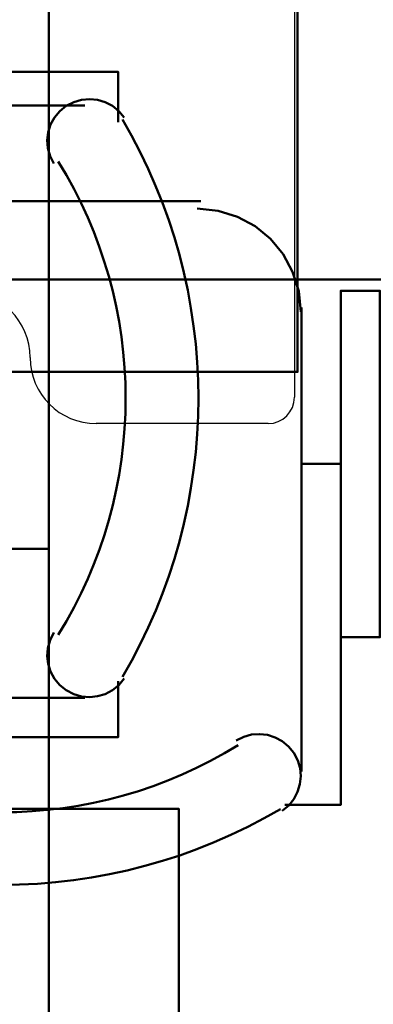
# Model space of a CAD drawing. Header units: metres. Extents: x -1 to 430, y -6 to 31.
# Tile 125 of 169: x 419.876 to 420.144, y 14.771 to 15.516. Entities that reach past the tile are written whole.
import ezdxf

# ---------------------------------------------------------------- set-up
doc = ezdxf.new("R2010")
doc.units = ezdxf.units.M
doc.linetypes.add('CONTINUA', pattern=[0])
for name, color, linetype, lineweight in [('P1 MOBLES', 7, 'CONTINUA', 25), ('P2 MOBLES 2D', 7, 'CONTINUA', 25), ('P3 MOBLES', 7, 'CONTINUA', 25), ('P4 MOBLES', 7, 'CONTINUA', 25), ('P5 MOBLES', 7, 'CONTINUA', 25), ('PA MOBLES', 7, 'CONTINUA', 25)]:
    doc.layers.add(name, color=color, linetype=linetype, lineweight=lineweight)

# ---------------------------------------------------------------- blocks, each defined once
blk = doc.blocks.new('OBJETO_COMPLEJO_1')
at = {"layer": 'P1 MOBLES', "color": 202, "linetype": 'CONTINUA', "lineweight": 50, "transparency": 33554687}
blk.add_lwpolyline([(418.59886, 14.11849), (419.99666, 14.11849), (419.99666, 14.91856), (418.59886, 14.91856), (418.59886, 14.11849)], close=True, dxfattribs=at)
blk = doc.blocks.new('OBJETO_COMPLEJO_64')
at = {"layer": 'P2 MOBLES 2D', "color": 202, "linetype": 'CONTINUA', "lineweight": 50, "transparency": 33554687}
blk.add_lwpolyline([(419.8983, 15.11556), (418.49712, 15.11556), (418.49712, 14.31549), (419.8983, 14.31549), (419.8983, 15.11556)], close=True, dxfattribs=at)
blk = doc.blocks.new('OBJETO_COMPLEJO_65')
at = {"layer": 'P2 MOBLES 2D', "color": 202, "linetype": 'CONTINUA', "lineweight": 50, "transparency": 33554687}
blk.add_lwpolyline([(419.8983, 15.11556), (418.49712, 15.11556), (418.49712, 15.91563), (419.8983, 15.91563), (419.8983, 15.11556)], close=True, dxfattribs=at)
blk = doc.blocks.new('OBJETO_COMPLEJO_78')
at = {"layer": 'P3 MOBLES', "color": 202, "linetype": 'CONTINUA', "lineweight": 50, "transparency": 33554687}
for p, q in [((419.57411, 15.45126), (419.92546, 15.45126)), ((419.92546, 15.00255), (419.57411, 15.00255))]:
    blk.add_line(p, q, dxfattribs=at)
for points in [[(419.82387, 15.47666), (419.82387, 15.50629), (419.56141, 15.50629), (419.56141, 15.47666), (419.95086, 15.47666), (419.95086, 15.43856)], [(419.95526, 15.44207), (419.9512, 15.44699), (419.94638, 15.4509), (419.94099, 15.45375), (419.9352, 15.45551), (419.92918, 15.45615), (419.9231, 15.45562), (419.91715, 15.4539), (419.91148, 15.45095), (419.90652, 15.44693), (419.90256, 15.44216), (419.89966, 15.43679), (419.89784, 15.43102), (419.89714, 15.42501), (419.89761, 15.41893), (419.89927, 15.41295), (419.90216, 15.40726)], [(419.90216, 15.05207), (419.89927, 15.04637), (419.89761, 15.0404), (419.89714, 15.03432), (419.89784, 15.0283), (419.89966, 15.02253), (419.90256, 15.01717), (419.90652, 15.01239), (419.91148, 15.00838), (419.91715, 15.00542), (419.9231, 15.0037), (419.92918, 15.00318), (419.9352, 15.00381), (419.94099, 15.00557), (419.94638, 15.00842), (419.9512, 15.01233), (419.95526, 15.01725)], [(419.82387, 14.97291), (419.82387, 14.94328), (419.56141, 14.94328), (419.56141, 14.97291), (419.95086, 14.97291), (419.95086, 15.01525)]]:
    blk.add_lwpolyline(points, dxfattribs=at)
for centre, radius, start, end in [((419.59475, 15.22958), 0.41667, 329.57383, 30.44578), ((419.6159, 15.22958), 0.34049, 328.2581, 31.76492)]:
    blk.add_arc(centre, radius, start, end, dxfattribs=at)
blk = doc.blocks.new('OBJETO_COMPLEJO_112')
at = {"layer": 'P4 MOBLES', "color": 202, "linetype": 'CONTINUA', "lineweight": 50, "transparency": 33554687}
for p, q in [((420.01333, 15.37872), (419.72124, 15.37872)), ((420.08953, 14.94694), (420.08953, 15.29829)), ((420.11916, 15.17977), (420.08953, 15.17977))]:
    blk.add_line(p, q, dxfattribs=at)
blk.add_lwpolyline([(420.56787, 16.11953), (419.16669, 16.11953), (419.16669, 15.31946), (420.56787, 15.31946), (420.56787, 16.11953)], close=True, dxfattribs=at)
for points in [[(420.01058, 15.3732), (420.02636, 15.37161), (420.04106, 15.36704), (420.05436, 15.35982), (420.06595, 15.35026), (420.07552, 15.33867), (420.08274, 15.32537), (420.0873, 15.31067), (420.08889, 15.29488)], [(420.11916, 15.04854), (420.14879, 15.04854), (420.14879, 15.31099), (420.11916, 15.31099), (420.11916, 14.92154), (420.07683, 14.92154)], [(420.04001, 14.97024), (420.0457, 14.97314), (420.05167, 14.9748), (420.05775, 14.97526), (420.06377, 14.97457), (420.06954, 14.97275), (420.0749, 14.96984), (420.07968, 14.96589), (420.0837, 14.96092), (420.08665, 14.95526), (420.08837, 14.9493), (420.08889, 14.94323), (420.08826, 14.93721), (420.0865, 14.93142), (420.08365, 14.92602), (420.07974, 14.92121), (420.07482, 14.91714)]]:
    blk.add_lwpolyline(points, dxfattribs=at)
for centre, radius, start, end in [((419.86249, 15.2565), 0.34049, 238.23508, 301.7419), ((419.86249, 15.27766), 0.41667, 239.55422, 300.42617)]:
    blk.add_arc(centre, radius, start, end, dxfattribs=at)
blk = doc.blocks.new('OBJETO_COMPLEJO_171')
at = {"layer": 'P5 MOBLES', "color": 202, "linetype": 'CONTINUA', "lineweight": 50, "transparency": 33554687}
blk.add_lwpolyline([(420.08642, 16.04953), (418.68524, 16.04953), (418.68524, 15.24946), (420.08642, 15.24946), (420.08642, 16.04953)], close=True, dxfattribs=at)

msp = doc.modelspace()

# ---------------------------------------------------------------- linework, layer by layer
at = {"layer": 'PA MOBLES', "color": 180, "transparency": 33554687}
for p, q in [((420.08411, 15.64033), (420.08411, 15.23033)), ((420.06411, 15.21033), (419.93411, 15.21033))]:
    msp.add_line(p, q, dxfattribs=at)
for centre, radius, start, end in [((419.83411, 15.26033), 0.05, 0, 90), ((419.93411, 15.26033), 0.05, 180, 270), ((420.06411, 15.23033), 0.02, 270, 0)]:
    msp.add_arc(centre, radius, start, end, dxfattribs=at)

# ---------------------------------------------------------------- block references
at = {"layer": 'P1 MOBLES', "color": 202, "linetype": 'CONTINUA', "lineweight": 50, "transparency": 33554687}
msp.add_blockref('OBJETO_COMPLEJO_1', (0, 0), dxfattribs=at)
at = {"layer": 'P2 MOBLES 2D', "color": 202, "linetype": 'CONTINUA', "lineweight": 50, "transparency": 33554687}
for name in ['OBJETO_COMPLEJO_65', 'OBJETO_COMPLEJO_64']:
    msp.add_blockref(name, (0, 0), dxfattribs=at)
at = {"layer": 'P3 MOBLES', "color": 202, "linetype": 'CONTINUA', "lineweight": 50, "transparency": 33554687}
msp.add_blockref('OBJETO_COMPLEJO_78', (0, 0), dxfattribs=at)
at = {"layer": 'P4 MOBLES', "color": 202, "linetype": 'CONTINUA', "lineweight": 50, "transparency": 33554687}
msp.add_blockref('OBJETO_COMPLEJO_112', (0, 0), dxfattribs=at)
at = {"layer": 'P5 MOBLES', "color": 202, "linetype": 'CONTINUA', "lineweight": 50, "transparency": 33554687}
msp.add_blockref('OBJETO_COMPLEJO_171', (0, 0), dxfattribs=at)

doc.saveas('drawing.dxf')
